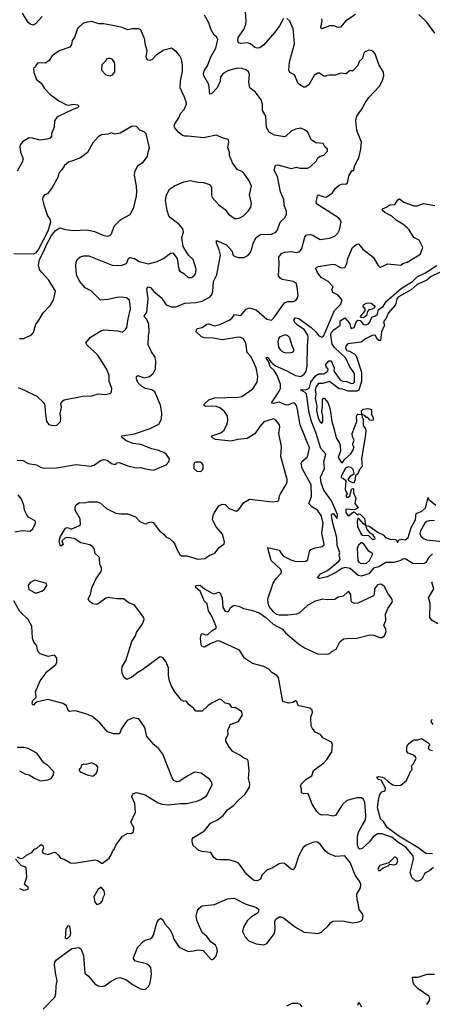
# Model space of a CAD drawing. Extents: x 2293878 to 2522763, y 823964 to 1006972.
# Tile 92 of 256: x 2317008 to 2320774, y 919099 to 928097. Entities that reach past the tile are written whole.
import ezdxf

# ---------------------------------------------------------------- set-up
doc = ezdxf.new("R2010")
doc.units = 0

msp = doc.modelspace()

# ---------------------------------------------------------------- linework, layer by layer
at = {"layer": '0CON20XD'}
for points in [[(2318515, 927031.5), (2318495, 927037.1), (2318462, 927065), (2318425, 927107.5), (2318418.8, 927125), (2318423.3, 927145), (2318461.7, 927198.3), (2318475, 927240), (2318509.4, 927275), (2318529.4, 927325), (2318528.6, 927345), (2318510.8, 927395), (2318474.2, 927475), (2318476.9, 927535), (2318494.1, 927625.9), (2318493.8, 927685), (2318486, 927735), (2318470, 927765), (2318441.2, 927801.2), (2318395, 927836.2), (2318325, 927818.6), (2318255.4, 927774.6), (2318218.2, 927731.8), (2318195, 927723.3), (2318175, 927727.1), (2318163.3, 927753.3), (2318170.8, 927815), (2318153.1, 927875), (2318150, 927915), (2318112.5, 928002.5), (2318095, 928013.8), (2318035, 928013.8), (2317995, 928002.9), (2317944.5, 928024.5), (2317869.1, 928039.1), (2317775, 928057.8), (2317729.1, 928059.1), (2317665, 928078.9), (2317622.5, 928075), (2317585, 928060.6), (2317536.7, 928015), (2317507.1, 927935), (2317487.8, 927905), (2317481.1, 927868.9), (2317465, 927845.8), (2317367.9, 927812.1), (2317304.7, 927765.3), (2317277, 927723), (2317245, 927698.8), (2317185, 927703.3), (2317171.7, 927698.3), (2317157.5, 927685), (2317153, 927667), (2317135, 927650), (2317136.2, 927615), (2317161.3, 927551.3), (2317205.4, 927515.4), (2317235, 927467.1), (2317284.3, 927415), (2317365.4, 927355.4), (2317435, 927319.2), (2317455, 927315.8), (2317495, 927324.4), (2317535, 927318.6), (2317545, 927310), (2317545, 927300), (2317535, 927290), (2317493.4, 927276.6), (2317359.4, 927210.6), (2317347.1, 927202.9), (2317327.1, 927172.9), (2317322.5, 927115), (2317298, 927055), (2317297.3, 927032.7), (2317285, 927013.8), (2317255, 927003.8), (2317195, 926996), (2317125, 927014.3), (2317094.4, 927015.6), (2317035, 926981.2), (2317014, 926955), (2317008.8, 926935), (2317014, 926885), (2317040, 926825), (2317030, 926795), (2316986.3, 926713.7)], [(2317213, 928127), (2317152.1, 928057.9), (2317135, 928048), (2317105, 928057.1), (2317085, 928071.4), (2317034, 928155)], [(2319112.6, 925967.4), (2319128, 926002), (2319138.8, 926055), (2319167.5, 926105), (2319205, 926133.5), (2319305, 926137.5), (2319345.4, 926154.6), (2319360.6, 926175), (2319385.6, 926245), (2319426, 926284), (2319444.5, 926315), (2319442.5, 926345), (2319422.4, 926402.4), (2319417.5, 926455), (2319390, 926525), (2319360.8, 926665), (2319332.1, 926722.1), (2319343.9, 926766.1), (2319365, 926770), (2319485, 926736.7), (2319535, 926747.8), (2319565, 926740), (2319635, 926739.2), (2319663.4, 926756.6), (2319713.8, 926805), (2319730, 926835), (2319750.9, 926849.1), (2319785, 926860), (2319816.2, 926895), (2319816.7, 926915), (2319793.9, 926933.9), (2319776.7, 926965), (2319710.7, 926970.7), (2319667.7, 926997.7), (2319637.9, 927067.9), (2319615, 927088), (2319575, 927106), (2319525, 927096.2), (2319485, 927077.5), (2319438.3, 927031.7), (2319425, 927025.8), (2319335, 927040.6), (2319285, 927069.2), (2319260.9, 927110.9), (2319255.7, 927215), (2319225, 927267.5), (2319222.9, 927325), (2319212.5, 927365), (2319160.8, 927435), (2319110, 927475), (2319100, 927525), (2319105.5, 927595.5), (2319095, 927621.2), (2319075, 927638), (2319035, 927650.8), (2318995, 927652.5), (2318915, 927632.7), (2318865, 927605.6), (2318841.9, 927575), (2318838.1, 927535), (2318811.2, 927475), (2318759.5, 927420.5), (2318745, 927417.5), (2318735.8, 927505), (2318688, 927585), (2318684.4, 927604.4), (2318694.4, 927635), (2318721.5, 927675), (2318754, 927756), (2318797.3, 927835), (2318815.6, 927915), (2318805, 927940), (2318783.3, 927955), (2318755, 928003.3), (2318735, 928067.5), (2318695, 928138.8)], [(2318946.4, 925373.6), (2318967.7, 925402.3), (2319025.8, 925395), (2319075, 925450), (2319105, 925463.1), (2319165, 925446.5), (2319265, 925361.4), (2319305, 925352), (2319328.3, 925371.7), (2319425, 925508.1), (2319455, 925520.6), (2319505, 925522.5), (2319528.1, 925531.9), (2319541.2, 925548.8), (2319549.2, 925575), (2319541.4, 925655), (2319530.5, 925690.5), (2319505.7, 925705.7), (2319403.9, 925723.9), (2319384.2, 925735), (2319370, 925755), (2319375.6, 925865), (2319372.3, 925927.7), (2319398.7, 925961.3), (2319426.4, 925973.6), (2319485, 925978.8), (2319535, 925968.1), (2319565, 925979.2), (2319583.3, 926005), (2319609.5, 926110.5), (2319625, 926129.2), (2319663, 926133), (2319685, 926128), (2319749.2, 926089.2), (2319835, 926100), (2319883, 926117), (2319913, 926147), (2319928, 926175), (2319943.8, 926245), (2319936.2, 926265), (2319918.8, 926285), (2319717.5, 926415), (2319712.9, 926435), (2319726.2, 926483.8), (2319735, 926496.2), (2319785, 926477.1), (2319805, 926475.8), (2319862, 926515), (2319888, 926555), (2319925, 926585.8), (2319955, 926596), (2319985, 926594), (2320001.2, 926605), (2320015.6, 926675), (2320041.7, 926718.3), (2320055, 926720), (2320066.2, 926765), (2320102.2, 926835), (2320122.2, 926915), (2320127.7, 926977.7), (2320084, 927085), (2320076, 927175), (2320086, 927215), (2320134.3, 927285), (2320162.2, 927337.8), (2320195, 927386.2), (2320290.9, 927489.1), (2320317.5, 927535), (2320332, 927585), (2320327.7, 927617.7), (2320287, 927687), (2320252, 927785), (2320235.9, 927805.9), (2320216.4, 927816.4), (2320195, 927816.7), (2320155, 927798.8), (2320145, 927782.5), (2320136.6, 927743.4), (2320107.5, 927715), (2320095, 927678.8), (2320045, 927627.5), (2320025, 927632.5), (2319985, 927601.2), (2319935, 927607.1), (2319891.7, 927588.3), (2319835, 927590), (2319813, 927587), (2319805, 927580), (2319785, 927580), (2319745, 927607.5), (2319725, 927606.7), (2319695, 927587.5), (2319648.6, 927501.4), (2319615, 927479.2), (2319598.8, 927478.8), (2319551.2, 927515), (2319515, 927592.5), (2319475, 927613.8), (2319464.2, 927634.2), (2319471.3, 927708.7), (2319516.9, 927875), (2319508, 927985), (2319504.1, 928014.1), (2319475, 928082.5), (2319445, 928107.5)], [(2319415, 928107.5), (2319380.9, 928039.1), (2319338.3, 927981.7), (2319235, 927866.7), (2319200, 927840), (2319175, 927835.8), (2319155, 927841.4), (2319114.7, 927874.7), (2319086.1, 927886.1), (2319025, 927880), (2319004, 927885), (2318997.8, 927905), (2319002.7, 927935), (2319055, 928005.8), (2319072.5, 928055), (2319076.2, 928085), (2319068, 928165)], [(2320072.5, 928145), (2319985, 928086.5), (2319935, 928029.2), (2319915, 928026), (2319875, 928040), (2319838.3, 928041.7), (2319765, 928012), (2319756.2, 928025), (2319768, 928085), (2319766, 928105)], [(2320796.7, 927975), (2320723.9, 928073.9), (2320652.5, 928145)], [(2317835, 927583.3), (2317855, 927592.5), (2317875, 927620), (2317875.9, 927685.9), (2317873.3, 927705), (2317855, 927732.5), (2317835, 927742.5), (2317815, 927742.5), (2317800, 927735), (2317795, 927720), (2317757.5, 927685), (2317753.3, 927635), (2317793.9, 927593.9), (2317835, 927583.3)], [(2317045, 925183.3), (2317115, 925217.5), (2317135, 925237.5), (2317155.9, 925314.1), (2317173.8, 925335), (2317220.9, 925419.1), (2317285, 925483.8), (2317315.8, 925535), (2317334, 925615), (2317274.2, 925715), (2317208.8, 925785), (2317190, 925815), (2317180, 925855), (2317188.5, 925905), (2317226.8, 925975), (2317258.3, 926051.7), (2317299.7, 926125), (2317335, 926171.5), (2317375.8, 926195.8), (2317425, 926180), (2317495, 926169.4), (2317625, 926176.4), (2317690.3, 926160.3), (2317775, 926123.1), (2317812.3, 926117.7), (2317833, 926127), (2317845, 926141.2), (2317870.7, 926210.7), (2317930.2, 926269.8), (2318015, 926318), (2318048.5, 926381.5), (2318074.4, 926485), (2318077.8, 926525), (2318075.6, 926575), (2318055.6, 926675), (2318058.9, 926705), (2318085.7, 926765), (2318134, 926795), (2318174.2, 926845), (2318180, 926885), (2318194.2, 926925), (2318162, 927055), (2318145, 927071.2), (2318105.9, 927085.9), (2318075, 927120), (2318035, 927122.5), (2317925, 927059.4), (2317875, 927050.8), (2317845, 927063.3), (2317815, 927050), (2317755, 927044.2), (2317723, 927027), (2317675, 926972.5), (2317626.6, 926883.4), (2317564.4, 926835.6), (2317498.9, 926811.1), (2317455, 926794), (2317416, 926765), (2317394.2, 926725), (2317366, 926695), (2317355.8, 926655), (2317305, 926562), (2317263.2, 926506.8), (2317234.7, 926495.3), (2317219.1, 926475), (2317217.5, 926455), (2317229.2, 926405), (2317261.8, 926305), (2317282.6, 926272.6), (2317290, 926245), (2317265, 926165.7), (2317180.9, 925999.1), (2317155, 925967.5), (2317135, 925954.2), (2316955, 925956)], [(2316995, 924734.3), (2317052.4, 924712.4), (2317166, 924655), (2317228.6, 924595), (2317238.1, 924575), (2317239.2, 924515), (2317252.5, 924425), (2317275, 924398), (2317305, 924387.5), (2317347.9, 924392.1), (2317381.2, 924425), (2317383.9, 924453.9), (2317376.7, 924495), (2317390, 924555), (2317383.3, 924585), (2317392.7, 924607.3), (2317415, 924624), (2317583, 924657), (2317665, 924659.2), (2317725, 924677.5), (2317791.7, 924671.7), (2317840, 924685), (2317847.5, 924695), (2317848.8, 924725), (2317823.8, 924795), (2317823.3, 924845), (2317799.2, 924905), (2317721.7, 925031.7), (2317620, 925125), (2317611.2, 925145), (2317653.5, 925196.5), (2317755, 925255.8), (2317775, 925261.9), (2317818.7, 925258.7), (2317902.6, 925252.6), (2317945, 925241.2), (2317974.3, 925265.7), (2317985.6, 925285), (2317997, 925363), (2318020.4, 925455), (2318009.2, 925535), (2317983.5, 925553.5), (2317935, 925561.1), (2317895, 925557.8), (2317815, 925538.9), (2317745, 925532.5), (2317660.3, 925620.3), (2317605.6, 925645.6), (2317555, 925706.2), (2317525.7, 925765.7), (2317520, 925845), (2317523.8, 925885), (2317538.3, 925911.7), (2317560.5, 925929.5), (2317595, 925938), (2317639.7, 925939.7), (2317853.4, 925853.4), (2317935, 925849.6), (2317982.2, 925867.8), (2318002.2, 925915), (2318013.8, 925925), (2318055, 925914.3), (2318097.9, 925887.9), (2318185, 925867.1), (2318264.3, 925885.7), (2318320, 925915), (2318385, 925963.3), (2318405, 925967.5), (2318443.9, 925913.9), (2318461.2, 925815), (2318470, 925800), (2318505, 925778.8), (2318545, 925741.4), (2318575, 925741.4), (2318605, 925761.2), (2318615.5, 925784.5), (2318618.3, 925818.3), (2318590, 925905), (2318550, 925945), (2318501.2, 926025), (2318488.8, 926105), (2318502.5, 926155), (2318496.7, 926185), (2318463.8, 926225), (2318385, 926285.8), (2318368.6, 926305), (2318353.7, 926353.7), (2318339.2, 926445), (2318347.1, 926495), (2318375, 926549.2), (2318422.1, 926577.9), (2318505, 926615.8), (2318565.7, 926625.7), (2318635, 926610.8), (2318685, 926607.5), (2318741.3, 926591.3), (2318757.5, 926565), (2318758.8, 926495), (2318765, 926472.5), (2318825, 926403.8), (2318882.1, 926362.1), (2318915, 926318.8), (2318975.9, 926275.9), (2319017.5, 926285), (2319050, 926305), (2319093, 926347), (2319118.8, 926385), (2319123.9, 926416.1), (2319106, 926495), (2319124, 926575), (2319102, 926625), (2319053.8, 926695), (2319037.9, 926707.9), (2318995, 926725.7), (2318949.3, 926789.3), (2318924.3, 926854.3), (2318922, 926885), (2318908.8, 926925), (2318918.3, 926978.3), (2318915, 927002.5), (2318855, 927016.2), (2318805, 927040), (2318685, 927015.7), (2318545, 927033.3), (2318515, 927031.5)], [(2320035.6, 925994.4), (2320046.2, 926015), (2320075, 926040.5), (2320095, 926048.9), (2320105, 926044.4), (2320140.5, 926000.5), (2320235.4, 925925.4), (2320281.1, 925851.1), (2320295, 925836), (2320304.2, 925834.2), (2320365, 925865.5), (2320486.4, 925853.6), (2320505, 925870), (2320545, 925881.4), (2320652, 925945), (2320665, 925956.7), (2320688, 926015), (2320655, 926083.3), (2320605, 926105.6), (2320564.5, 926175), (2320545.9, 926195.9), (2320505, 926228.2), (2320445, 926263.3), (2320405, 926301.2), (2320341.2, 926335), (2320316.7, 926355), (2320325, 926370), (2320350.6, 926379.4), (2320385, 926406), (2320433.6, 926406.4), (2320458.6, 926451.4), (2320475, 926459.2), (2320515, 926430.6), (2320604.6, 926394.6), (2320635, 926394.3), (2320695, 926415.8), (2320798.3, 926398.3)], [(2316985, 924072.5), (2317037.6, 924067.6), (2317085, 924042.2), (2317162.4, 924027.6), (2317205, 924005.5), (2317235, 923999.1), (2317345, 924001.8), (2317525, 924033.1), (2317655, 924018), (2317687.5, 924025), (2317745, 924068.8), (2317775, 924077.1), (2317805, 924070.5), (2317845, 924041.9), (2317875, 924031.2), (2317886.1, 924033.9), (2317895, 924046.7), (2317915, 924051.2), (2317995, 924018.6), (2318072.3, 924002.3), (2318115, 924005.8), (2318145, 923994), (2318225, 923981.2), (2318245, 923986.2), (2318345, 924030), (2318370, 924055), (2318376.2, 924085), (2318346.3, 924126.3), (2318322.6, 924142.6), (2318275, 924161.1), (2318215, 924174.4), (2318115, 924214.4), (2318043.7, 924223.7), (2317980.7, 924249.3), (2317946.2, 924275), (2317938.8, 924285), (2317942.5, 924295), (2318055, 924313.5), (2318199.7, 924360.3), (2318279.3, 924400.7), (2318303.4, 924446.6), (2318306.7, 924505), (2318293.5, 924575), (2318240.6, 924695), (2318215, 924715.6), (2318155, 924726.2), (2318121.4, 924745), (2318085, 924782.5), (2318073.1, 924815), (2318073.1, 924836.9), (2318085, 924843.8), (2318143.4, 924823.4), (2318192.4, 924837.6), (2318225.6, 924864.4), (2318248.8, 924905), (2318250.8, 924975), (2318243.8, 925013.8), (2318210.3, 925060.3), (2318181.9, 925125), (2318182.7, 925205), (2318191.1, 925245), (2318186.2, 925315), (2318168, 925358), (2318145.7, 925385), (2318145.8, 925395), (2318170, 925425), (2318172.4, 925457.6), (2318181.8, 925545), (2318168.9, 925635), (2318175, 925652), (2318185, 925654.2), (2318206.2, 925645), (2318233.3, 925613.3), (2318298.5, 925558.5), (2318345, 925491.9), (2318395, 925472), (2318435, 925471.4), (2318514.3, 925505.7), (2318615, 925510.9), (2318675, 925523.1), (2318748, 925565), (2318762.5, 925585), (2318770, 925615), (2318777.5, 925705), (2318808.9, 925765), (2318840.6, 925945), (2318830, 925995), (2318802.9, 926055), (2318805, 926080), (2318895, 926038.1), (2318942.9, 925985), (2318955.7, 925945), (2318975, 925933.2), (2319005.5, 925924.5), (2319055.4, 925924.6), (2319088.9, 925941.1), (2319112.6, 925967.4)], [(2320785, 920348.9), (2320749.7, 920320.3), (2320705, 920298.6), (2320681.1, 920248.9), (2320666.9, 920233.1), (2320645, 920223.1), (2320623.1, 920223.1), (2320588.5, 920258.5), (2320572.8, 920305), (2320601.1, 920425), (2320600.2, 920455), (2320533.8, 920535), (2320459.7, 920579.7), (2320404.1, 920625.9), (2320315, 920657.3), (2320275, 920658.3), (2320235, 920630.5), (2320200.6, 920585), (2320135, 920522.7), (2320115, 920515.6), (2320105, 920523.1), (2320092.3, 920552.3), (2320090.6, 920639.4), (2320102.6, 920677.4), (2320135, 920734.5), (2320163.4, 920785), (2320167.5, 920825), (2320157.5, 920945), (2320145, 920970), (2320126.4, 920986.4), (2320085, 920987.1), (2319995, 920961.4), (2319955, 920924.2), (2319889.2, 920825), (2319865, 920818.6), (2319815, 920830), (2319765, 920827.3), (2319745, 920837.9), (2319721, 920861), (2319678.7, 920928.7), (2319645, 921016.2), (2319635, 921025.8), (2319603, 921023), (2319581.2, 921031.2), (2319581.2, 921065), (2319570, 921095), (2319577.7, 921112.3), (2319623.2, 921156.8), (2319674.2, 921185.8), (2319689.1, 921235), (2319784.4, 921305), (2319812.9, 921335), (2319858.6, 921405), (2319863.9, 921473.9), (2319853.9, 921493.9), (2319775, 921533.3), (2319752.5, 921565), (2319705, 921587.5), (2319680.7, 921620.7), (2319668.8, 921645), (2319665.8, 921705.8), (2319665.8, 921725), (2319680, 921765), (2319678.3, 921788.3), (2319655, 921806.2), (2319555, 921827.5), (2319546.4, 921836.4), (2319538.8, 921865), (2319525, 921873.3), (2319502.3, 921857.7), (2319465, 921851.4), (2319410, 921865), (2319371.4, 922085), (2319355, 922104.2), (2319310, 922130), (2319280.7, 922160.7), (2319235, 922187.1), (2319132.5, 922215), (2319060.8, 922260.8), (2319014.2, 922335), (2318835, 922416.7), (2318815, 922419.5), (2318745.3, 922394.7), (2318695, 922362.5), (2318671.3, 922371.3), (2318664.4, 922385), (2318658.8, 922445), (2318665, 922480), (2318675, 922486.2), (2318705, 922476.7), (2318725, 922480), (2318765.7, 922514.3), (2318800, 922535), (2318801.7, 922551.7), (2318761.2, 922645), (2318730, 922695), (2318719.5, 922759.5), (2318691.2, 922785), (2318655, 922874), (2318616, 922905), (2318613.3, 922915), (2318623.3, 922925), (2318655, 922930), (2318694, 922895), (2318765, 922856.2), (2318785, 922851.2), (2318823.2, 922866.8), (2318835, 922863.8), (2318856.2, 922815), (2318862.5, 922725), (2318885, 922691.2), (2318905, 922686.7), (2318918.3, 922691.7), (2318933.3, 922726.7), (2318965, 922747.5), (2319015, 922733.3), (2319050, 922715), (2319125, 922700), (2319195, 922676.7), (2319255, 922633.8), (2319322.4, 922572.4), (2319405.8, 922525.8), (2319435, 922493.5), (2319552.2, 922392.2), (2319606.8, 922356.8), (2319725, 922301.8), (2319820.2, 922299.8), (2319840, 922305), (2319857.5, 922322.5), (2319896.9, 922343.1), (2319929.7, 922410.3), (2319965, 922437.5), (2319995, 922443.3), (2320085, 922443.8), (2320205, 922474.4), (2320241.2, 922471.2), (2320295, 922450), (2320315, 922452), (2320336.7, 922465), (2320352.9, 922505), (2320351.4, 922525), (2320331.4, 922565), (2320350.6, 922605), (2320347.1, 922665), (2320369.6, 922715), (2320405, 922766.7), (2320409.4, 922785), (2320404.2, 922805), (2320369.2, 922855), (2320335, 922921.2), (2320305, 922938), (2320275, 922931.2), (2320247.5, 922895), (2320244.5, 922845.5), (2320237, 922833), (2320094, 922766), (2320062.3, 922762.3), (2320038.8, 922775), (2320032.5, 922785), (2320031.2, 922845), (2320015, 922866.5), (2320005, 922870), (2319961.1, 922828.9), (2319915, 922818.8), (2319885, 922798.8), (2319815, 922795.6), (2319775, 922800.5), (2319705, 922783.3), (2319635, 922744.2), (2319558.8, 922675), (2319535, 922664.3), (2319455, 922654.4), (2319375, 922654.2), (2319352.2, 922662.2), (2319324.2, 922685), (2319284.3, 922735), (2319274.5, 922765), (2319274.4, 922804.4), (2319323, 922947), (2319350.1, 922989.9), (2319395, 923040), (2319398.6, 923055), (2319387.5, 923075), (2319304.8, 923154.8), (2319274.5, 923255), (2319274, 923275), (2319375, 923250), (2319396.7, 923215), (2319417.1, 923195), (2319481.5, 923161.5), (2319520.3, 923149.7), (2319545.4, 923144.6), (2319621.1, 923148.9), (2319638.1, 923165), (2319653.3, 923236.7), (2319665, 923254), (2319705, 923271.5), (2319768.3, 923281.7), (2319785.4, 923294.6), (2319787.8, 923305), (2319767.3, 923405), (2319778.4, 923495), (2319760.5, 923565), (2319725, 923614.6), (2319674.2, 923645), (2319647.5, 923675), (2319670.6, 923739.4), (2319668.7, 923845), (2319587.3, 923995), (2319577.1, 924045), (2319586.4, 924063.6), (2319635, 924101.2), (2319652.9, 924185), (2319568.5, 924395), (2319544.7, 924534.7), (2319535, 924572), (2319515, 924593.1), (2319505, 924594.5), (2319454.5, 924575.5), (2319435, 924577.5), (2319375, 924602.9), (2319325, 924589.1), (2319307.5, 924595), (2319374.6, 924695), (2319387.5, 924727.5), (2319390, 924765), (2319357.3, 924845), (2319329.9, 924889.9), (2319295, 924924.4), (2319281.1, 924971.1), (2319258, 925005), (2319265, 925013.8), (2319275, 925006.9), (2319301.5, 924971.5), (2319342.9, 924932.9), (2319441.7, 924891.7), (2319525, 924843.9), (2319572.7, 924837.3), (2319605, 924857.1), (2319622.2, 924885), (2319630.6, 924929.4), (2319634, 925116), (2319642.4, 925195), (2319636.6, 925215), (2319605, 925265.5), (2319544.8, 925304.8), (2319520.1, 925330.1), (2319510.8, 925355), (2319525, 925370.8), (2319555, 925367.5), (2319668.8, 925285), (2319710, 925245), (2319735, 925210), (2319765, 925195.7), (2319775, 925197.5), (2319785, 925211.4), (2319882.2, 925437.8), (2319935.7, 925495), (2319950.9, 925535), (2319915, 925580.6), (2319866, 925605), (2319858.3, 925631.7), (2319870, 925655), (2319824.4, 925705), (2319760, 925740), (2319725.3, 925785), (2319706.7, 925825), (2319735, 925841.8), (2319865, 925862.7), (2319885, 925859.1), (2319935, 925832.9), (2319955, 925828.8), (2319975, 925833.3), (2319994.5, 925865), (2320002.9, 925915), (2320035.6, 925994.4)], [(2320777.1, 923215), (2320737.5, 923175), (2320717.5, 923135), (2320695, 923125.8), (2320597.7, 923127.7), (2320525, 923170.6), (2320505, 923168.1), (2320486.7, 923155), (2320422.4, 923137.6), (2320349.4, 923135), (2320285, 923097.1), (2320238, 923085), (2320195, 923031.6), (2320125, 923011.1), (2320097.7, 923017.7), (2320025, 923081.2), (2319978.6, 923091.4), (2319948.5, 923081.5), (2319895, 923045.3), (2319813.8, 923005), (2319745, 922991.1), (2319726.7, 922995), (2319755, 923033.1), (2319816.7, 923063.3), (2319922, 923148), (2319934.3, 923165), (2319924.4, 923205), (2319930, 923225), (2319905.6, 923294.4), (2319902, 923365), (2319865, 923496.7), (2319853.8, 923565), (2319855, 923576), (2319865, 923583.8), (2319871.7, 923581.7), (2319905, 923540), (2319908.6, 923575), (2319855, 923700), (2319785, 923796.8), (2319759.2, 923865), (2319754.8, 923915.2), (2319791.2, 923995), (2319784.4, 924055), (2319800.9, 924125), (2319758.2, 924178.2), (2319712.1, 924325), (2319672, 924425), (2319649.1, 924505), (2319625, 924677.5), (2319615, 924690), (2319572.5, 924715), (2319625, 924718.2), (2319643.5, 924726.5), (2319653.8, 924736.2), (2319666.5, 924785), (2319705, 924838.6), (2319735, 924860.5), (2319785, 924861.5), (2319822, 924885), (2319824.1, 924904.1), (2319806.2, 924925), (2319803.3, 924945), (2319831.2, 924978.8), (2319850.7, 924980.7), (2319877.5, 924915), (2319876.7, 924885), (2319934.3, 924805), (2319955, 924793.8), (2319995, 924790), (2320035, 924771.2), (2320054, 924775), (2320065, 924784.5), (2320064.6, 924865), (2320019.4, 924929.4), (2319985.9, 925005), (2319880.7, 925100.7), (2319860.5, 925130.5), (2319846.5, 925215), (2319851.8, 925235), (2319875, 925262.8), (2319933.8, 925305), (2319932, 925345), (2319975, 925373.3), (2320018, 925325), (2320035, 925273.3), (2320060, 925285), (2320078.7, 925331.3), (2320095, 925352), (2320117.1, 925347.1), (2320145, 925311.9), (2320165, 925308.5), (2320187.5, 925315), (2320205, 925331.4), (2320221.5, 925378.5), (2320255, 925390.5), (2320272.9, 925405), (2320282.1, 925447.9), (2320325, 925476.7), (2320343.6, 925506.4), (2320356.2, 925523.8), (2320488.6, 925641.4), (2320592.7, 925705), (2320640.1, 925749.9), (2320705, 925780.3), (2320815, 925851.6)], [(2320910.5, 925819.5), (2320765, 925751.2), (2320723.3, 925716.7), (2320635, 925677.7), (2320582.2, 925627.8), (2320466.9, 925565), (2320451.6, 925545), (2320439.2, 925490.8), (2320371.8, 925415), (2320351.7, 925368.3), (2320333.3, 925345), (2320330, 925335), (2320338.1, 925305), (2320310, 925245), (2320302.5, 925165), (2320285, 925164.2), (2320275, 925174), (2320254.1, 925214.1), (2320225, 925211.5), (2320165, 925180.4), (2320125, 925149.4), (2320004.3, 925135), (2319985, 925112.5), (2319981.2, 925095), (2319994.6, 925075), (2320016.9, 925066.9), (2320062.1, 925042.1), (2320078.6, 925025), (2320129.1, 924875), (2320129.1, 924795), (2320105, 924712.2), (2320085, 924701.8), (2320005, 924702.9), (2319955, 924721.1), (2319925, 924724.7), (2319835, 924790.2), (2319775, 924771.6), (2319735, 924773.5), (2319713.3, 924745), (2319705.5, 924715.5), (2319711.1, 924675), (2319706, 924635), (2319721.2, 924565), (2319716.5, 924525), (2319731.5, 924455), (2319755, 924416.7), (2319765, 924410), (2319773.8, 924425), (2319775.9, 924474.1), (2319767.1, 924515), (2319772.9, 924555), (2319771.2, 924625), (2319781.7, 924638.3), (2319788.3, 924638.3), (2319819.7, 924599.7), (2319830.8, 924575), (2319842.2, 924535), (2319857.9, 924425), (2319877.3, 924352.7), (2319895.7, 924275), (2319927.5, 924227.5), (2319934.5, 924204.5), (2319936.4, 924153.6), (2319914.3, 924095), (2319945, 924050), (2319955, 924050), (2319975, 924082), (2320026.7, 924125), (2320055, 924170), (2320056.7, 924195), (2320047.5, 924205), (2320047.5, 924225), (2320060, 924255), (2320046.1, 924286.1), (2320042, 924315), (2320086.7, 924425), (2320082.5, 924475), (2320087.5, 924485), (2320095, 924492.5), (2320130, 924490), (2320128.3, 924521.7), (2320143, 924537), (2320185, 924542.5), (2320220, 924535), (2320218.3, 924488.3), (2320236.2, 924455), (2320230, 924435), (2320205, 924437.5), (2320185, 924460), (2320171.7, 924461.7), (2320158.3, 924478.3), (2320130, 924490), (2320132.5, 924465), (2320142.5, 924445), (2320142.5, 924385), (2320162.5, 924362.5), (2320166.2, 924345), (2320165.8, 924305), (2320127.5, 924085), (2320132.5, 924015), (2320110, 923985), (2320095, 923947.5), (2320072.5, 923927.5), (2320066.1, 923883.9), (2320055, 923860), (2320012, 923882), (2320006.7, 923895), (2320030.7, 923929.3), (2320061.7, 923948.3), (2320051.2, 923985), (2320035, 924006), (2320005, 924010.6), (2319981.8, 923998.2), (2319940.8, 923925), (2319943, 923913), (2319964.4, 923904.4), (2319983.8, 923885), (2319979.6, 923805), (2319998, 923765), (2319986.2, 923745), (2319993.3, 923735), (2320006, 923734), (2320020, 923745), (2320037.5, 923805), (2320045, 923812.5), (2320055, 923810), (2320053.6, 923773.6), (2320076.2, 923725), (2320067.5, 923675), (2320097.5, 923635), (2320063, 923617), (2319985.5, 923624.5), (2319985, 923592), (2320005, 923563.8), (2320015, 923565.8), (2320055, 923600), (2320065, 923597.5), (2320095, 923570), (2320105, 923580), (2320115, 923577.5), (2320155, 923537.5), (2320160, 923495), (2320170, 923470), (2320185, 923472.5), (2320202.5, 923465), (2320275, 923412.5), (2320325, 923388.8), (2320346.1, 923366.1), (2320388.3, 923348.3), (2320437, 923347), (2320448.3, 923338.3), (2320455, 923320), (2320465, 923340), (2320495, 923348.8), (2320525, 923344), (2320554.5, 923365), (2320582.7, 923457.3), (2320620, 923525), (2320626.7, 923583.3), (2320678.8, 923605), (2320711.1, 923635), (2320735, 923730), (2320740, 923715), (2320805, 923661.2)], [(2320145, 925373.1), (2320123.9, 925373.9), (2320120, 925385), (2320160, 925435), (2320160, 925455), (2320143.3, 925475), (2320145, 925490), (2320175, 925507.5), (2320195, 925510), (2320215, 925506.2), (2320245, 925486.2), (2320250, 925475), (2320245.9, 925464.1), (2320225, 925450), (2320193.6, 925446.4), (2320181.2, 925428.8), (2320172.5, 925395), (2320145, 925373.1)], [(2317223.8, 919055), (2317328, 919165), (2317337.5, 919195), (2317341.2, 919268.8), (2317350.8, 919315), (2317335.6, 919385.6), (2317325.7, 919464.3), (2317330, 919485), (2317342.9, 919505), (2317485, 919608.7), (2317548.3, 919618.3), (2317567.5, 919605), (2317591.2, 919545), (2317603.9, 919383.9), (2317635.9, 919355.9), (2317695, 919286.7), (2317725, 919266.7), (2317755, 919261.2), (2317785, 919266.7), (2317833.9, 919306.1), (2317895, 919338.8), (2317923.6, 919343.6), (2317975.7, 919325.7), (2318045, 919276.2), (2318104.1, 919244.1), (2318135, 919233.3), (2318155, 919236.7), (2318185, 919263.3), (2318197.9, 919292.1), (2318210.9, 919379.1), (2318204.3, 919435), (2318187.8, 919457.8), (2318165, 919470), (2318063.9, 919493.9), (2318047.5, 919515), (2318047.5, 919525), (2318082.3, 919617.7), (2318135, 919673.3), (2318154.1, 919685.9), (2318198.3, 919698.3), (2318215, 919707.5), (2318229.5, 919730.5), (2318260, 919845), (2318277.5, 919875), (2318295, 919887.5), (2318317.3, 919867.3), (2318333.3, 919835), (2318380.9, 919780.9), (2318404.2, 919735), (2318415.8, 919695.8), (2318465, 919620), (2318545, 919583.3), (2318595, 919586.7), (2318635, 919596.7), (2318681.7, 919591.7), (2318755, 919510), (2318765, 919510), (2318780, 919515), (2318797.5, 919535), (2318812.5, 919585), (2318806.7, 919615), (2318795, 919640), (2318757, 919667), (2318717.7, 919717.7), (2318674.2, 919754.2), (2318646, 919815), (2318625, 919867.5), (2318620, 919905), (2318630.8, 919955), (2318645, 919978), (2318675, 919998.6), (2318785, 920010.8), (2318905, 920062.5), (2318965, 920070), (2319066.4, 920016.4), (2319170, 919985), (2319190, 919965), (2319185, 919940), (2319170, 919925), (2319125, 919900), (2319085, 919863.3), (2319051.9, 919805), (2319042.9, 919765), (2319064.6, 919714.6), (2319099.8, 919679.8), (2319165, 919650.6), (2319235, 919644), (2319265, 919656.2), (2319332.4, 919747.6), (2319341.4, 919785), (2319336.7, 919855), (2319345, 919877.5), (2319375, 919900), (2319395, 919900), (2319415, 919890.8), (2319525, 919804.3), (2319605, 919758), (2319735, 919746), (2319765, 919760.8), (2319825, 919817.1), (2319845.7, 919845), (2319865, 919858.2), (2319955, 919861.9), (2320045, 919844.2), (2320105, 919853.8), (2320125, 919862.5), (2320136.7, 919875), (2320142.5, 919905), (2320136.7, 919925), (2320105.8, 919965), (2320098.6, 920025), (2320089.2, 920055), (2320086.2, 920105), (2320120, 920165), (2320123, 920197), (2320110, 920225), (2320069.3, 920279.3), (2320025, 920396), (2319975, 920456.7), (2319895, 920450), (2319831.2, 920475), (2319795, 920502.5), (2319755, 920558.8), (2319725, 920580.8), (2319705, 920584), (2319685, 920579.2), (2319623.8, 920555), (2319596.6, 920533.4), (2319555, 920460), (2319522.9, 920355), (2319505, 920328.8), (2319485, 920333.8), (2319425, 920385.5), (2319405, 920390), (2319375, 920383.8), (2319315, 920346.9), (2319264.6, 920325.4), (2319219.4, 920280.6), (2319206.8, 920243.2), (2319175, 920228.9), (2319149.4, 920229.4), (2319126.2, 920245), (2319079.7, 920289.7), (2319021.9, 920371.9), (2319005, 920388.8), (2318980.6, 920400.6), (2318915, 920419.2), (2318835, 920418), (2318805, 920423.8), (2318780.5, 920440.5), (2318752.5, 920485), (2318670, 920495), (2318642.5, 920505), (2318590.9, 920550.9), (2318581.4, 920585), (2318582.5, 920607.5), (2318593.3, 920625), (2318695.8, 920684.2), (2318748.8, 920755), (2318815, 920785.7), (2318866.6, 920823.4), (2318905.8, 920875), (2318960.8, 920915), (2319004.2, 920965), (2319065, 921020.8), (2319106.7, 921085), (2319107.9, 921115), (2319096.8, 921163.2), (2319101.9, 921235), (2319093.3, 921325), (2319086, 921336), (2319055, 921350), (2319024.2, 921374.2), (2318955, 921408), (2318922, 921445), (2318890.8, 921505), (2318890.8, 921525), (2318910, 921565), (2318906.7, 921605), (2318927.5, 921645), (2318930, 921655), (2319006.2, 921685), (2319042.5, 921745), (2319032.5, 921775), (2318975, 921812.5), (2318965, 921807.5), (2318945, 921812.5), (2318925, 921842.5), (2318885, 921851.2), (2318845, 921886.7), (2318826.4, 921883.6), (2318765.9, 921854.1), (2318724.1, 921825.9), (2318675, 921777.5), (2318615, 921777.5), (2318595.9, 921805.9), (2318556.1, 921836.1), (2318535, 921862.5), (2318525, 921870), (2318505, 921867.5), (2318485, 921880), (2318423.3, 921955), (2318393.3, 922005), (2318374.3, 922055), (2318366, 922105), (2318366.9, 922175), (2318342, 922232), (2318315, 922266), (2318296.4, 922273.6), (2318285, 922270), (2318132.2, 922157.8), (2318085, 922132.2), (2318031.5, 922088.5), (2317985, 922066.9), (2317961.8, 922085), (2317944.6, 922125.4), (2317939.5, 922155), (2317943.2, 922186.8), (2317978.3, 922238.3), (2318032.5, 922415), (2318063.8, 922465), (2318075, 922495.7), (2318127.8, 922575), (2318144.2, 922615), (2318142, 922635), (2318057.1, 922747.1), (2318005, 922767.3), (2317955, 922803.1), (2317895, 922803.1), (2317815, 922817.8), (2317795, 922810), (2317725, 922758), (2317705, 922752), (2317675, 922760), (2317642.2, 922782.2), (2317633.3, 922805), (2317654.2, 922845), (2317666.1, 922903.9), (2317703.3, 922985), (2317746.7, 923045), (2317753.3, 923065), (2317753.3, 923085), (2317738.8, 923125), (2317738, 923175), (2317729.7, 923189.7), (2317697.3, 923217.3), (2317687.5, 923265), (2317672.4, 923282.4), (2317647.2, 923297.2), (2317566.4, 923316.4), (2317505, 923355.5), (2317445, 923365.5), (2317419.8, 923360.2), (2317393.3, 923335), (2317405, 923300), (2317385, 923286.7), (2317376.7, 923295), (2317368.8, 923335), (2317380, 923375), (2317425, 923451.2), (2317445, 923455.3), (2317473.9, 923443.9), (2317485, 923445.6), (2317548.3, 923471.7), (2317562.5, 923485), (2317560, 923535), (2317515.4, 923615.4), (2317515.4, 923645), (2317525, 923664.4), (2317555, 923685.3), (2317595, 923680.9), (2317635, 923691.5), (2317715, 923690), (2317745, 923677.5), (2317800.6, 923630.6), (2317885, 923587.5), (2317935, 923580.8), (2317995, 923582), (2318064, 923554), (2318105, 923510), (2318145, 923493.3), (2318165, 923490), (2318175, 923500), (2318205, 923507.5), (2318225, 923502.5), (2318285, 923426.2), (2318323.3, 923395), (2318340.5, 923370.5), (2318375, 923356), (2318407.5, 923325), (2318423.1, 923305), (2318446.7, 923253.3), (2318470.3, 923210.3), (2318485, 923196), (2318535, 923197.9), (2318634.2, 923165.8), (2318697.6, 923172.4), (2318742.5, 923205), (2318787.8, 923222.2), (2318827.3, 923272.7), (2318873.8, 923306.2), (2318878, 923325), (2318860, 923395), (2318802.4, 923462.4), (2318767.1, 923525), (2318773.3, 923565), (2318785.5, 923594.5), (2318826.7, 923653.3), (2318855, 923669.2), (2318885, 923666.2), (2318920.3, 923630.3), (2318985, 923605.8), (2319008.6, 923621.4), (2319055, 923686), (2319105, 923714.4), (2319315, 923691.1), (2319364.2, 923695.8), (2319374.2, 923705.8), (2319378.9, 923745), (2319388.2, 923765), (2319443.1, 923855), (2319450, 923875), (2319448.5, 923895), (2319392, 924105), (2319398.6, 924195), (2319374.2, 924315), (2319382, 924375), (2319378, 924395), (2319345, 924438), (2319325, 924448), (2319235, 924421.4), (2319199.7, 924380.3), (2319155, 924311.2), (2319085, 924268.8), (2318999.3, 924260.7), (2318935, 924244.3), (2318795, 924261.4), (2318766.7, 924275), (2318760, 924285), (2318763.3, 924295), (2318845, 924320.8), (2318873.4, 924346.6), (2318902, 924405), (2318908.8, 924435), (2318903.3, 924475), (2318876.2, 924515), (2318835, 924550), (2318795, 924564.4), (2318705, 924562.5), (2318690, 924575), (2318695, 924586.2), (2318735, 924624.4), (2318787.8, 924642.2), (2319001.7, 924648.3), (2319035.6, 924654.4), (2319135, 924722), (2319176.3, 924783.7), (2319180.9, 924835), (2319165.5, 924915), (2319121.4, 925015), (2319084, 925055), (2319073.4, 925143.4), (2319049.6, 925179.6), (2319025, 925192.9), (2319004.4, 925195.6), (2318855, 925171.9), (2318775, 925186.9), (2318695, 925188.9), (2318668.3, 925198.3), (2318618.8, 925245), (2318621.2, 925265), (2318630, 925275), (2318672.5, 925285), (2318716.1, 925313.9), (2318735, 925318), (2318785, 925300.6), (2318835, 925310.6), (2318925, 925352.9), (2318946.4, 925373.6)], [(2319435, 925053.3), (2319485, 925054.4), (2319505, 925062.5), (2319512.5, 925075), (2319491.9, 925125), (2319475, 925190), (2319455, 925208.6), (2319433.9, 925216.1), (2319382.7, 925197.3), (2319372, 925185), (2319364.5, 925155), (2319371.8, 925105), (2319382.5, 925085), (2319405.3, 925065.3), (2319435, 925053.3)], [(2317005, 925183.8), (2317045, 925183.3)], [(2318655, 923967.5), (2318665, 923972.5), (2318677, 923983), (2318681.7, 923998.3), (2318682.5, 924025), (2318675, 924040), (2318655, 924052.5), (2318617, 924053), (2318603.6, 924046.4), (2318597.5, 924035), (2318597.5, 923995), (2318625, 923970), (2318655, 923967.5)], [(2316965, 923418), (2317035, 923428.8), (2317105, 923422.5), (2317128.8, 923445), (2317152.5, 923495), (2317152.5, 923515), (2317089.5, 923549.5), (2317076.2, 923565), (2317052, 923615), (2317045, 923660), (2317024.2, 923715), (2316993.8, 923755)], [(2320245, 923350), (2320252.5, 923355), (2320250, 923365), (2320235, 923387.5), (2320205, 923407.5), (2320177.5, 923445), (2320170, 923470), (2320145, 923490), (2320105, 923540), (2320095, 923540), (2320088.3, 923511.7), (2320090, 923465), (2320123.8, 923395), (2320137.5, 923387.5), (2320192.3, 923382.3), (2320225, 923351.2), (2320245, 923350)], [(2320795, 923520), (2320745, 923518.6), (2320725, 923511.4), (2320705.6, 923495), (2320665.5, 923425), (2320661.3, 923401.3), (2320668.1, 923378.1), (2320695, 923355.7), (2320722.5, 923345), (2320867.2, 923327.2)], [(2320125, 923128.8), (2320175, 923131.5), (2320200, 923155), (2320230, 923215), (2320195, 923240), (2320151.2, 923301.2), (2320135, 923316.2), (2320125, 923316.2), (2320101.4, 923295), (2320089.5, 923265), (2320094.3, 923155), (2320105, 923140), (2320125, 923128.8)], [(2317155, 922856.7), (2317175, 922861.2), (2317215, 922878), (2317235, 922893.8), (2317256.7, 922925), (2317252.5, 922945), (2317145, 922974.2), (2317103.3, 922955), (2317083.9, 922926.1), (2317091.2, 922891.2), (2317155, 922856.7)], [(2320825, 922575.8), (2320773.8, 922605), (2320751.2, 922635), (2320755.7, 922765), (2320740.6, 922815), (2320788.8, 922895), (2320770, 922955), (2320775, 922960)], [(2316985, 920448), (2317015, 920431.2), (2317041.7, 920438.3), (2317069.3, 920460.7), (2317120, 920485), (2317142.3, 920517.7), (2317165, 920527.5), (2317195, 920553.8), (2317205, 920560), (2317218.3, 920551.7), (2317224, 920525), (2317212.5, 920495), (2317220.8, 920480.8), (2317265, 920468.8), (2317325, 920490), (2317335, 920487.5), (2317363, 920463), (2317380, 920435), (2317415, 920426.7), (2317471.2, 920391.2), (2317505, 920388), (2317695, 920419.2), (2317722, 920412), (2317755, 920387.5), (2317765, 920387.5), (2317823.3, 920435), (2317843.3, 920465), (2317853.8, 920495), (2317871.2, 920515), (2317886.7, 920555), (2317945, 920636.2), (2317995, 920663.3), (2318025, 920661.2), (2318046.7, 920675), (2318050, 920715), (2318023.8, 920765), (2318064.1, 920855.9), (2318058.6, 920935), (2318033.1, 920995), (2318036.4, 921013.6), (2318046, 921025), (2318075, 921033.3), (2318152.5, 921012.5), (2318271.7, 920941.7), (2318307.3, 920927.3), (2318365, 920923.1), (2318477, 920933), (2318534.5, 920935.5), (2318625, 920955.5), (2318660.6, 920969.4), (2318713.3, 921005), (2318766.1, 921103.9), (2318763.3, 921125), (2318743.3, 921155), (2318665, 921210), (2318605, 921219.2), (2318520, 921175), (2318465, 921133.8), (2318442.5, 921132.5), (2318415, 921143.8), (2318399.1, 921169.1), (2318315, 921386), (2318276.9, 921435), (2318235, 921469.4), (2318168.6, 921545), (2318149.1, 921629.1), (2318095, 921706.7), (2318045, 921716.2), (2317987.7, 921692.3), (2317933.3, 921615), (2317926.2, 921585), (2317915, 921570), (2317865, 921570), (2317808.6, 921588.6), (2317740.9, 921670.9), (2317665, 921730.8), (2317612.5, 921755), (2317515, 921780.8), (2317462.5, 921775), (2317451.2, 921785), (2317435.8, 921825.8), (2317405, 921848.8), (2317265, 921885.8), (2317160.8, 921859.2), (2317148, 921852), (2317135, 921833.3), (2317125, 921840), (2317122, 921855), (2317127.5, 921875), (2317158.8, 921905), (2317151.2, 921955), (2317194.2, 922055), (2317259.1, 922140.9), (2317337.5, 922205), (2317347.5, 922225), (2317346.7, 922265), (2317325, 922290), (2317268.3, 922278.3), (2317195, 922302.5), (2317183.9, 922313.9), (2317171.2, 922335), (2317163.3, 922375), (2317137.3, 922407.3), (2317124.3, 922445), (2317118, 922555), (2317084.2, 922615), (2317009.2, 922689.2), (2316954, 922785)], [(2320781.9, 921655), (2320763.1, 921685), (2320774.4, 921705)], [(2320775, 920473.2), (2320715, 920478.6), (2320642, 920532), (2320468, 920635), (2320362.7, 920715), (2320330, 920770), (2320302, 920795), (2320273.9, 920893.9), (2320282.2, 920965), (2320296.7, 921015), (2320315, 921040), (2320345, 921050), (2320348, 921075), (2320307.3, 921147.3), (2320280, 921155), (2320267.5, 921175), (2320285, 921180), (2320315.7, 921175.7), (2320335, 921168), (2320373, 921133), (2320415, 921104), (2320445, 921097.5), (2320487, 921103), (2320540, 921145), (2320578.3, 921231.7), (2320590, 921245), (2320583, 921277), (2320600, 921295), (2320627.5, 921345), (2320619.3, 921359.3), (2320595, 921377.5), (2320553.9, 921393.9), (2320540.7, 921410.7), (2320541.2, 921455), (2320553.3, 921475), (2320587.5, 921505), (2320605, 921516.2), (2320645, 921516.7), (2320677, 921527), (2320733, 921493), (2320750, 921475), (2320750, 921465), (2320740, 921455), (2320740, 921435), (2320750, 921425), (2320775, 921420)], [(2317005, 921232.5), (2317062.3, 921202.3), (2317095, 921197.5), (2317142.5, 921165), (2317195, 921141.2), (2317265, 921150), (2317296.1, 921163.9), (2317317.5, 921195), (2317320, 921225), (2317265, 921280), (2317227.3, 921307.3), (2317165.7, 921395.7), (2317085, 921435.8), (2317045.7, 921445.7), (2316985, 921446)], [(2317675, 921183.3), (2317705, 921207.5), (2317718.8, 921235), (2317720, 921265), (2317708.8, 921285), (2317665, 921306.7), (2317615, 921290), (2317595, 921292.5), (2317572.5, 921285), (2317562.5, 921255), (2317550, 921245), (2317550, 921235), (2317560, 921225), (2317625, 921196.7), (2317675, 921183.3)], [(2320281.7, 920321.7), (2320295, 920322.5), (2320325, 920347.5), (2320370, 920365), (2320385, 920380), (2320425, 920373.3), (2320448.3, 920381.7), (2320458.8, 920405), (2320453.6, 920433.6), (2320433, 920447), (2320378.3, 920391.7), (2320295, 920368.8), (2320277.5, 920335), (2320281.7, 920321.7)], [(2317006.4, 920156.4), (2317045, 920143.3), (2317085, 920150), (2317085, 920170), (2317052.5, 920195), (2317073.8, 920265), (2317065.8, 920345), (2317055, 920356.2), (2317024.3, 920364.3), (2316970, 920425)], [(2317725, 920014.3), (2317746.7, 920025), (2317765, 920043.3), (2317768.8, 920075), (2317786.2, 920105), (2317780, 920135), (2317755, 920167.5), (2317745, 920167.5), (2317722.5, 920145), (2317685, 920080), (2317695, 920031.2), (2317710, 920015), (2317725, 920014.3)], [(2317435, 919697.5), (2317427.5, 919705), (2317430.8, 919785), (2317437.7, 919802.3), (2317455, 919820), (2317462.5, 919812.5), (2317472.7, 919752.7), (2317465, 919721.2), (2317445, 919702), (2317435, 919697.5)], [(2320725, 919096.7), (2320750, 919135), (2320752.5, 919155), (2320742.5, 919175), (2320645, 919240), (2320607.7, 919277.7), (2320595, 919310), (2320593.6, 919346.4), (2320645, 919348), (2320726.1, 919373.9), (2320793.9, 919373.9)], [(2319445, 919085.7), (2319495, 919110.8), (2319545, 919110), (2319565, 919100), (2319584, 919075)], [(2320095, 919090), (2320105, 919120), (2320127.5, 919075)]]:
    msp.add_lwpolyline(points, dxfattribs=at)

doc.saveas('drawing.dxf')
